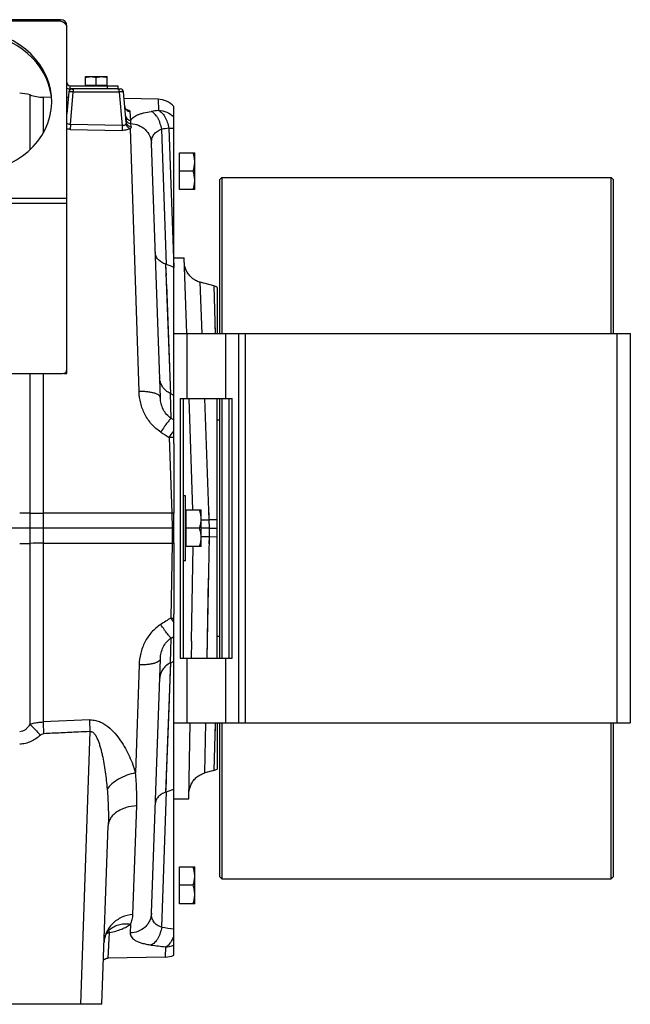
# Model space of a CAD drawing. Extents: x -3089 to 1181, y 8 to 2274.
# Tile 66 of 66: x 592 to 874, y 940 to 1395. Entities that reach past the tile are written whole.
import ezdxf

# ---------------------------------------------------------------- set-up
doc = ezdxf.new("R2010")
doc.units = 0
doc.header["$LTSCALE"] = 65.395
doc.layers.get('0').update_dxf_attribs({"linetype": 'CONTINUOUS'})
doc.layers.add('3_ALL_AXES', color=7, linetype='CONTINUOUS')

msp = doc.modelspace()

# ---------------------------------------------------------------- linework, layer by layer
at = {"color": 3, "linetype": 'CONTINUOUS'}
for p, q in [((610.87, 1394.7), (575.37, 1394.7)), ((610.87, 1394), (610.87, 1394.7)), ((613.87, 1231.13), (613.87, 1391.7)), ((615.37, 1364.2), (637.37, 1364.2)), ((380.87, 1231.13), (611.87, 1231.13))]:
    msp.add_line(p, q, dxfattribs=at)
at = {"color": 9, "linetype": 'CONTINUOUS'}
for p, q in [((610.87, 1394), (575.37, 1394)), ((615.37, 1362.7), (615.37, 1364.2)), ((615.43, 1346.2), (616.75, 1361.28)), ((616.75, 1362.7), (616.75, 1361.28)), ((638, 1361.28), (616.75, 1361.28)), ((632.37, 1364.2), (632.37, 1362.7)), ((638, 1361.28), (638, 1362.7)), ((638, 1361.28), (639.36, 1345.74)), ((596.79, 1334.67), (596.79, 1359.92)), ((602.81, 1358.88), (602.81, 1342.22)), ((655.97, 1357.95), (656.14, 1352.74)), ((643.4, 1348.16), (643.03, 1352.32)), ((615.43, 1346.2), (615.38, 1344.01)), ((615.38, 1344.01), (639.31, 1343.55)), ((639.36, 1345.74), (615.43, 1346.2)), ((639.36, 1345.74), (639.31, 1343.55)), ((647.2, 1222.85), (643.17, 1344.41)), ((643.56, 1345.24), (643.44, 1346.7)), ((659.82, 1281.54), (657.64, 1344.08)), ((660.97, 1344.51), (663.21, 1280.25)), ((613.87, 1312.03), (378.87, 1312.03)), ((613.87, 1309.74), (378.87, 1309.74)), ((661.82, 1221.83), (659.6, 1281.62)), ((659.8, 1276.3), (659.6, 1281.62)), ((661.36, 1234.14), (659.95, 1272.36)), ((676.38, 1249.7), (675.48, 1273.35)), ((681.67, 1271.69), (682.41, 1249.7)), ((682.27, 1253.81), (682.41, 1249.7)), ((669.22, 1249.7), (669.22, 1219.7)), ((687.22, 1219.7), (687.22, 1249.7)), ((696.22, 1249.7), (696.22, 1069.7)), ((868.22, 1069.7), (868.22, 1249.7)), ((596.79, 1069.15), (596.79, 1231.13)), ((602.81, 1231.13), (602.81, 1070.16)), ((662.06, 1210.43), (661.66, 1221.91)), ((679.64, 1163.62), (677.52, 1219.7)), ((663.22, 1209.72), (662.06, 1210.43)), ((661.15, 1201.64), (662.31, 1166.61)), ((662.31, 1166.61), (602.81, 1166.65)), ((679.64, 1163.62), (679.52, 1166.84)), ((683.22, 1163.59), (679.64, 1163.62)), ((679.78, 1159.7), (679.64, 1163.62)), ((678.65, 1099.69), (679.71, 1155.77)), ((679.65, 1152.56), (679.71, 1155.77)), ((679.71, 1155.77), (679.78, 1159.7)), ((679.71, 1155.77), (683.22, 1155.8)), ((602.81, 1152.75), (662.43, 1152.78)), ((662.43, 1152.78), (661.86, 1118.21)), ((679.17, 1127.31), (679.35, 1136.65)), ((678.65, 1099.7), (679.17, 1127.31)), ((661.66, 1097.48), (662.06, 1108.97)), ((662.06, 1108.97), (663.22, 1109.67)), ((659.6, 1037.77), (661.82, 1097.57)), ((661.7, 1094.42), (661.82, 1097.57)), ((669.22, 1099.7), (669.22, 1069.7)), ((687.22, 1069.7), (687.22, 1099.7)), ((647.2, 1096.54), (645.54, 1046.62)), ((661.04, 1076.53), (661.7, 1094.42)), ((677.64, 1046.62), (678.08, 1069.7)), ((682.41, 1069.69), (681.67, 1047.7)), ((682.41, 1069.7), (682.16, 1062.27)), ((624.47, 1065.74), (620.07, 939.7)), ((657.64, 975.31), (659.82, 1037.85)), ((644.33, 981.25), (646.09, 1031.43)), ((633.66, 974.28), (633.66, 974.28)), ((643.23, 976.77), (643.09, 972.69)), ((632.93, 961.04), (633.55, 972.81)), ((659.34, 966.25), (659.26, 961.5))]:
    msp.add_line(p, q, dxfattribs=at)
at = {"color": 7, "linetype": 'CONTINUOUS'}
for p, q in [((613.77, 1391.7), (613.87, 1391.7)), ((637.25, 1362.7), (615.37, 1362.7)), ((622.37, 1364.2), (622.37, 1364.4)), ((622.37, 1364.4), (632.37, 1364.4)), ((632.37, 1364.2), (632.37, 1364.4)), ((637.37, 1364.2), (637.37, 1362.7)), ((684.42, 1320.7), (685.42, 1321.7)), ((684.42, 1320.7), (684.42, 1249.7)), ((685.42, 1321.7), (865.42, 1321.7)), ((685.42, 1321.7), (685.42, 1249.7)), ((866.42, 1320.7), (865.42, 1321.7)), ((865.42, 1249.7), (865.42, 1321.7)), ((866.42, 1249.7), (866.42, 1320.7)), ((663.22, 1249.7), (874.22, 1249.7)), ((663.22, 1198.87), (663.22, 1249.7)), ((693.22, 1249.7), (693.22, 1069.7)), ((874.22, 1249.7), (874.22, 1069.7)), ((612.37, 1231.13), (612.37, 1231.2)), ((612.37, 1231.13), (613.87, 1231.13)), ((666.22, 1219.7), (690.22, 1219.7)), ((666.22, 1219.7), (666.22, 1099.7)), ((667.72, 1099.7), (667.72, 1219.7)), ((684.42, 1219.7), (684.42, 1099.7)), ((685.42, 1219.7), (685.42, 1099.7)), ((688.72, 1219.7), (688.72, 1099.7)), ((690.22, 1099.7), (690.22, 1219.7)), ((663.22, 1152.77), (663.22, 1166.64)), ((663.22, 1069.7), (663.22, 1119.97)), ((666.22, 1099.7), (690.22, 1099.7)), ((663.22, 1069.7), (874.22, 1069.7)), ((684.42, 1069.7), (684.42, 998.7)), ((685.42, 1069.7), (685.42, 997.7)), ((865.42, 997.7), (865.42, 1069.7)), ((866.42, 998.7), (866.42, 1069.7)), ((684.42, 998.7), (685.42, 997.7)), ((685.42, 997.7), (865.42, 997.7)), ((866.42, 998.7), (865.42, 997.7))]:
    msp.add_line(p, q, dxfattribs=at)
at = {"color": 6, "linetype": 'CONTINUOUS'}
for p, q in [((614.75, 1361.33), (613.87, 1351.27)), ((637.25, 1362.7), (638.5, 1362.7)), ((641.21, 1347.36), (639.99, 1361.33)), ((606.7, 1358.81), (602.81, 1358.88)), ((614.52, 1358.67), (613.87, 1358.69)), ((655.97, 1357.95), (640.26, 1358.22)), ((663.22, 1249.7), (663.22, 1354.65)), ((657.02, 1220.02), (652.91, 1337.64)), ((665.92, 1333.2), (672.92, 1333.2)), ((672.92, 1316.2), (672.92, 1333.2)), ((672.16, 1324.7), (665.92, 1324.7)), ((672.92, 1316.2), (665.92, 1316.2)), ((663.22, 1284.7), (668.01, 1284.7)), ((669.23, 1249.7), (668.01, 1284.7)), ((663.22, 1280.24), (663.21, 1280.25)), ((681.67, 1271.69), (675.48, 1273.35)), ((683.22, 1270.98), (683.22, 1249.7)), ((663.22, 1221.1), (661.82, 1221.83)), ((672.08, 1168.2), (670.28, 1219.7)), ((683.22, 1099.7), (683.22, 1219.7)), ((684.42, 1209.7), (683.22, 1209.7)), ((663.22, 1198.87), (663.22, 1166.64)), ((668.72, 1174.7), (667.72, 1174.7)), ((668.72, 1144.7), (668.72, 1174.7)), ((668.92, 1168.2), (675.92, 1168.2)), ((675.92, 1151.2), (675.92, 1168.2)), ((662.55, 1159.7), (321.37, 1159.7)), ((675.16, 1159.7), (668.92, 1159.7)), ((679.78, 1159.7), (683.22, 1159.7)), ((663.22, 1152.77), (663.22, 1119.97)), ((675.92, 1151.2), (668.92, 1151.2)), ((671.46, 1107.59), (672.22, 1151.2)), ((668.72, 1144.7), (667.72, 1144.7)), ((684.42, 1109.7), (683.22, 1109.7)), ((652.91, 981.76), (657.02, 1099.37)), ((661.82, 1097.57), (663.22, 1098.29)), ((624.21, 1071.11), (602.81, 1070.16)), ((663.22, 962.4), (663.22, 1069.7)), ((670.19, 1034.7), (670.8, 1069.7)), ((683.22, 1069.7), (683.22, 1048.42)), ((681.67, 1047.7), (677.64, 1046.62)), ((663.22, 1034.7), (670.19, 1034.7)), ((630.05, 939.7), (632.93, 1022.3)), ((665.92, 1003.2), (672.92, 1003.2)), ((672.92, 986.2), (672.92, 1003.2)), ((672.16, 994.7), (665.92, 994.7)), ((672.92, 986.2), (665.92, 986.2)), ((659.26, 961.5), (632.93, 961.04)), ((630.05, 939.7), (554.7, 939.7))]:
    msp.add_line(p, q, dxfattribs=at)
at = {"color": 2, "linetype": 'CONTINUOUS'}
for p, q in [((665.92, 1316.2), (665.92, 1333.2)), ((662.31, 1166.61), (662.55, 1159.7)), ((668.92, 1151.2), (668.92, 1168.2)), ((662.55, 1159.7), (662.43, 1152.78)), ((671.46, 1107.4), (671.33, 1099.7)), ((671.46, 1107.46), (671.46, 1107.4)), ((665.92, 986.2), (665.92, 1003.2))]:
    msp.add_line(p, q, dxfattribs=at)
at = {"color": 6, "linetype": 'CONTINUOUS'}
for points in [[(614.21, 1355.09), (614.2, 1355.04), (614.18, 1354.9), (614.15, 1354.75), (614.11, 1354.62), (614.07, 1354.48), (614.01, 1354.36), (613.96, 1354.24), (613.89, 1354.13), (613.87, 1354.1)], [(641.49, 1352.98), (641.5, 1352.97), (641.5, 1352.97), (641.49, 1352.98), (641.48, 1352.99), (641.45, 1353), (641.42, 1353.03), (641.38, 1353.05), (641.33, 1353.09), (641.28, 1353.13), (641.22, 1353.18), (641.16, 1353.25), (641.09, 1353.32), (641.02, 1353.4), (640.96, 1353.49), (640.89, 1353.59), (640.83, 1353.7), (640.77, 1353.82), (640.72, 1353.94), (640.68, 1354.07), (640.64, 1354.21), (640.61, 1354.35), (640.59, 1354.49), (640.59, 1354.53)], [(675.48, 1273.35), (675.14, 1273.45), (674.67, 1273.61), (674.2, 1273.79), (673.75, 1273.99), (673.31, 1274.22), (672.88, 1274.46), (672.47, 1274.73), (672.06, 1275.02), (671.67, 1275.33), (671.3, 1275.65), (670.95, 1276), (670.61, 1276.36), (670.29, 1276.73), (669.99, 1277.13), (669.71, 1277.53), (669.44, 1277.96), (669.2, 1278.39), (668.99, 1278.83), (668.79, 1279.29), (668.62, 1279.75), (668.47, 1280.22), (668.34, 1280.7), (668.24, 1281.19), (668.16, 1281.68), (668.11, 1282.17), (668.08, 1282.66)], [(670.23, 1037.14), (670.25, 1037.64), (670.3, 1038.14), (670.37, 1038.63), (670.47, 1039.13), (670.59, 1039.61), (670.74, 1040.09), (670.9, 1040.57), (671.1, 1041.03), (671.31, 1041.48), (671.55, 1041.93), (671.81, 1042.35), (672.09, 1042.77), (672.39, 1043.17), (672.71, 1043.56), (673.05, 1043.93), (673.41, 1044.28), (673.79, 1044.61), (674.18, 1044.92), (674.59, 1045.22), (675.01, 1045.49), (675.44, 1045.74), (675.89, 1045.97), (676.35, 1046.18), (676.81, 1046.36), (677.29, 1046.52), (677.64, 1046.62)], [(631.05, 968.36), (631.08, 968.88), (631.15, 969.45), (631.25, 969.99), (631.38, 970.5), (631.53, 971), (631.7, 971.46), (631.9, 971.9), (632.11, 972.32), (632.34, 972.72), (632.59, 973.09), (632.85, 973.44), (633.13, 973.76), (633.43, 974.07), (633.66, 974.28)], [(633.66, 974.28), (633.73, 974.34), (633.82, 974.41), (633.88, 974.46), (633.92, 974.49), (633.94, 974.5), (633.94, 974.5)], [(633.94, 974.5), (633.94, 974.5), (633.91, 974.48), (633.86, 974.46), (633.79, 974.42)], [(630.76, 960.06), (630.8, 960.1), (630.94, 960.25), (631.1, 960.38), (631.27, 960.51), (631.45, 960.62), (631.64, 960.73), (631.83, 960.81), (632.03, 960.89), (632.23, 960.95), (632.43, 960.99), (632.64, 961.02), (632.85, 961.04), (632.93, 961.04)]]:
    msp.add_lwpolyline(points, dxfattribs=at)
at = {"color": 9, "linetype": 'CONTINUOUS'}
for points in [[(659.8, 1043.09), (659.87, 1045.02), (661.04, 1076.53)], [(659.6, 1037.77), (659.67, 1039.47), (659.8, 1043.09)]]:
    msp.add_lwpolyline(points, dxfattribs=at)
at = {"color": 3, "linetype": 'CONTINUOUS'}
for centre, radius, start, end in [((610.87, 1391.7), 3, 0, 90), ((611.66, 1391.02), 2.21, 12.8186, 18.9884), ((611.77, 1391.05), 2.1, 0.0682, 12.8167), ((615.37, 1365.7), 1.5, 180, 270), ((611.87, 1233.13), 2, 270, 360)]:
    msp.add_arc(centre, radius, start, end, dxfattribs=at)
at = {"color": 6, "linetype": 'CONTINUOUS'}
for centre, radius, start, end in [((592.02, 1345.7), 15, 71.4329, 90), ((616.25, 1361.2), 1.5, 90, 175), ((638.5, 1361.2), 1.5, 5, 90), ((603.16, 1378.88), 20, 251.4329, 269), ((655.79, 1347.95), 10, 42.0115, 89), ((655.03, 1268.98), 13.44, 69.1259, 70.1205), ((73.19, -257.23), 1646.8, 69.00524, 69.13144), ((680.38, 1266.86), 5, 55.3143, 75), ((642.15, 1183.92), 42.71, 62.5798, 62.8254), ((642.16, 1135.47), 42.7, 297.1746, 297.4203), ((680.38, 1052.53), 5, 285, 304.6857), ((655.03, 1050.41), 13.44, 289.8795, 290.8742), ((73.22, 2576.55), 1646.73, 290.86856, 290.99526), ((659.09, 971.5), 10, 271, 294.4345)]:
    msp.add_arc(centre, radius, start, end, dxfattribs=at)
at = {"color": 7, "linetype": 'CONTINUOUS'}
msp.add_arc((615.37, 1365.7), 3, 239.9802, 270, dxfattribs=at)
at = {"color": 9, "linetype": 'CONTINUOUS'}
for centre, radius, start, end in [((611.85, 1355.29), 2.36, 328.7673, 354.9704), ((639.32, 1343.03), 10.33, 78.8605, 79.3378), ((639.51, 1344), 9.34, 77.4982, 78.8756), ((713.97, 913.94), 442.59, 97.5082, 97.9429), ((718.22, 883.85), 464.2, 97.085, 97.4991), ((662.53, 1155.21), 46.45, 89.1483, 91.7048), ((592.1, 762.45), 404.27, 89.3347, 90.0116), ((603.12, 1718.26), 551.61, 269.3426, 269.9678), ((671.52, 1450.63), 287.12, 270.8791, 271.6218), ((677.42, 940.17), 215.62, 89.3921, 90.3994), ((592.04, 1567.87), 415.18, 269.9973, 270.6564), ((603.04, 615.6), 537.14, 90.0238, 90.6658), ((640.57, 966.31), 10.55, 128.928, 130.8857), ((640.59, 966.28), 10.58, 128.509, 128.9288), ((718.42, 1437.11), 465.78, 262.5013, 263.1938), ((714.22, 1407.28), 444.44, 262.0577, 262.9065), ((659.18, 976.45), 10.2, 270.9096, 293.3616)]:
    msp.add_arc(centre, radius, start, end, dxfattribs=at)
at = {"color": 2, "linetype": 'CONTINUOUS'}
for centre, radius, start, end in [((672.24, 877.09), 289.69, 91.7834, 91.9636), ((667.27, 1440.18), 287.43, 269.0356, 269.1934), ((739.02, 1166.89), 91.23, 212.2466, 213.8188), ((662.48, 1165.29), 47.09, 269.2464, 270.9069), ((659.22, 1107.81), 12.25, 358.3953, 358.9998)]:
    msp.add_arc(centre, radius, start, end, dxfattribs=at)
at = {"color": 3, "linetype": 'CONTINUOUS'}
msp.add_ellipse((566.87, 1356.94), major_axis=(40, 0), ratio=0.8391, start_param=1.759451, end_param=7.639835, dxfattribs=at)
at = {"color": 7, "linetype": 'CONTINUOUS'}
msp.add_ellipse((566.87, 1355.79), major_axis=(40, 0), ratio=0.8391, start_param=6.300307, end_param=7.639835, dxfattribs=at)
at = {"color": 3, "linetype": 'CONTINUOUS'}
msp.add_open_spline([(613.76, 1391.74), (613.67, 1392), (613.38, 1392.51), (612.73, 1393.14), (611.87, 1393.66), (611.22, 1393.9), (610.87, 1394)], degree=3, knots=[0, 0, 0, 0, 0.214087, 0.45114, 0.714028, 1, 1, 1, 1], dxfattribs=at)
at = {"color": 9, "linetype": 'CONTINUOUS'}
for points, knots in [([(616.75, 1361.28), (616.62, 1361.28), (616.36, 1361.3), (616, 1361.32), (615.66, 1361.33), (615.36, 1361.35), (615.14, 1361.35), (615, 1361.35), (614.91, 1361.35), (614.85, 1361.35), (614.8, 1361.34), (614.77, 1361.34), (614.75, 1361.33), (614.75, 1361.33)], [0, 0, 0, 0, 0.194613, 0.38166, 0.554032, 0.705141, 0.829236, 0.879639, 0.921621, 0.954803, 0.978902, 0.993802, 1, 1, 1, 1]), ([(616.3, 1362.51), (616.31, 1362.52), (616.35, 1362.57), (616.39, 1362.62), (616.43, 1362.65)], [0, 0, 0, 0, 0.283671, 1, 1, 1, 1]), ([(639.99, 1361.33), (639.99, 1361.33), (639.97, 1361.34), (639.95, 1361.34), (639.9, 1361.35), (639.83, 1361.35), (639.75, 1361.35), (639.61, 1361.35), (639.39, 1361.35), (639.09, 1361.33), (638.75, 1361.32), (638.38, 1361.3), (638.13, 1361.28), (638, 1361.28)], [0, 0, 0, 0, 0.006198, 0.021098, 0.045197, 0.078379, 0.120361, 0.170764, 0.294859, 0.445968, 0.618339, 0.805387, 1, 1, 1, 1]), ([(640.59, 1354.53), (640.61, 1354.25), (640.77, 1353.66), (641.33, 1352.92), (642.13, 1352.44), (642.74, 1352.33), (643.03, 1352.32)], [0, 0, 0, 0, 0.238275, 0.495389, 0.755341, 1, 1, 1, 1]), ([(641.53, 1353.12), (641.74, 1353.07), (642.11, 1352.97), (642.53, 1352.81), (642.79, 1352.66), (642.94, 1352.54), (643.03, 1352.41), (643.03, 1352.32)], [0, 0, 0, 0, 0.363565, 0.650758, 0.764329, 0.858541, 1, 1, 1, 1]), ([(643.4, 1348.16), (643.53, 1348.41), (643.85, 1348.91), (644.53, 1349.56), (645.42, 1350.17), (646.51, 1350.72), (647.81, 1351.21), (649.91, 1351.81), (651.62, 1352.12), (652.81, 1352.29)], [0, 0, 0, 0, 0.078586, 0.166306, 0.266322, 0.380857, 0.511278, 0.658178, 1, 1, 1, 1]), ([(657.64, 1344.08), (657.48, 1344.99), (657.14, 1346.35), (656.47, 1348.07), (655.87, 1349.27), (655.18, 1350.33), (654.25, 1351.42), (653.4, 1352.05), (652.81, 1352.29)], [0, 0, 0, 0, 0.282313, 0.424186, 0.561135, 0.68938, 0.806154, 1, 1, 1, 1]), ([(656.14, 1352.74), (656.73, 1352.51), (657.56, 1351.91), (658.48, 1350.84), (659.41, 1349.44), (660.34, 1347.32), (660.8, 1345.48), (660.97, 1344.51)], [0, 0, 0, 0, 0.190874, 0.303004, 0.426133, 0.700475, 1, 1, 1, 1]), ([(656.14, 1352.74), (657.45, 1352.72), (660.09, 1352.17), (662.31, 1350.65), (663.22, 1349.72)], [0, 0, 0, 0, 0.501987, 1, 1, 1, 1]), ([(615.43, 1346.2), (615.12, 1346.18), (614.51, 1346.28), (614.03, 1346.67), (613.87, 1346.9)], [0, 0, 0, 0, 0.522733, 1, 1, 1, 1]), ([(640.96, 1350.32), (640.98, 1350.04), (641.14, 1349.46), (641.7, 1348.74), (642.5, 1348.27), (643.11, 1348.16), (643.4, 1348.16)], [0, 0, 0, 0, 0.23584, 0.491844, 0.752859, 1, 1, 1, 1]), ([(641.21, 1347.36), (641.23, 1347.21), (641.22, 1346.9), (641.11, 1346.61), (641.04, 1346.48)], [0, 0, 0, 0, 0.502147, 1, 1, 1, 1]), ([(641.09, 1348.83), (641.11, 1348.56), (641.22, 1348.15), (641.52, 1347.67), (641.93, 1347.22), (642.57, 1346.83), (643.16, 1346.71), (643.44, 1346.7)], [0, 0, 0, 0, 0.235276, 0.361613, 0.491334, 0.751877, 1, 1, 1, 1]), ([(641.21, 1347.36), (641.24, 1347.09), (641.35, 1346.68), (641.65, 1346.2), (642.05, 1345.77), (642.69, 1345.38), (643.27, 1345.26), (643.56, 1345.24)], [0, 0, 0, 0, 0.234546, 0.360584, 0.490145, 0.750947, 1, 1, 1, 1]), ([(643.44, 1346.7), (643.43, 1346.82), (643.4, 1347.31), (643.39, 1347.8), (643.4, 1348.16)], [0, 0, 0, 0, 0.256977, 1, 1, 1, 1]), ([(615.38, 1344.01), (615.26, 1344.02), (614.75, 1344.04), (614.24, 1344.09), (613.87, 1344.15)], [0, 0, 0, 0, 0.254891, 1, 1, 1, 1]), ([(643.17, 1344.41), (642.96, 1344.26), (642.45, 1344), (641.55, 1343.73), (640.48, 1343.57), (639.71, 1343.55), (639.31, 1343.55)], [0, 0, 0, 0, 0.188281, 0.425419, 0.701926, 1, 1, 1, 1]), ([(641.04, 1346.48), (640.97, 1346.35), (640.78, 1346.1), (640.38, 1345.84), (639.89, 1345.7), (639.53, 1345.71), (639.36, 1345.74)], [0, 0, 0, 0, 0.229195, 0.468762, 0.725508, 1, 1, 1, 1]), ([(641.04, 1346.48), (641.17, 1345.98), (641.71, 1345.04), (642.67, 1344.5), (643.17, 1344.41)], [0, 0, 0, 0, 0.508228, 1, 1, 1, 1]), ([(643.56, 1345.24), (643.56, 1345.17), (643.55, 1345.03), (643.45, 1344.72), (643.29, 1344.53), (643.17, 1344.41)], [0, 0, 0, 0, 0.224483, 0.457296, 1, 1, 1, 1]), ([(643.44, 1346.7), (644.63, 1346.64), (647.05, 1346.12), (650.2, 1344.11), (652.33, 1341.1), (652.87, 1338.76), (652.91, 1337.64)], [0, 0, 0, 0, 0.247793, 0.509381, 0.765181, 1, 1, 1, 1]), ([(652.91, 1337.64), (652.88, 1338.34), (653.01, 1339.74), (653.89, 1341.68), (655.5, 1343.21), (656.88, 1343.84), (657.64, 1344.08)], [0, 0, 0, 0, 0.244986, 0.480009, 0.725133, 1, 1, 1, 1]), ([(663.22, 1344.31), (663.05, 1344.33), (662.3, 1344.42), (661.55, 1344.48), (660.97, 1344.51)], [0, 0, 0, 0, 0.228595, 1, 1, 1, 1]), ([(657.02, 1220.02), (657.01, 1220.11), (656.98, 1220.31), (656.84, 1220.6), (656.61, 1220.89), (656.14, 1221.29), (655.31, 1221.75), (654.04, 1222.18), (652.5, 1222.52), (650.79, 1222.75), (649, 1222.87), (647.79, 1222.87), (647.2, 1222.85)], [0, 0, 0, 0, 0.026377, 0.055443, 0.088908, 0.128054, 0.226221, 0.351733, 0.500429, 0.664337, 0.833881, 1, 1, 1, 1]), ([(657.23, 1204.14), (655.66, 1205.15), (652.81, 1207.62), (649.68, 1212.25), (647.76, 1217.43), (647.26, 1221.05), (647.2, 1222.85)], [0, 0, 0, 0, 0.254305, 0.506009, 0.75459, 1, 1, 1, 1]), ([(662.06, 1210.43), (661.27, 1210.94), (659.83, 1212.21), (658.26, 1214.58), (657.3, 1217.24), (657.05, 1219.09), (657.02, 1220.02)], [0, 0, 0, 0, 0.252139, 0.503349, 0.752813, 1, 1, 1, 1]), ([(662.06, 1210.43), (661.96, 1210.38), (661.72, 1210.2), (661.33, 1209.82), (660.84, 1209.25), (660.24, 1208.5), (659.55, 1207.58), (658.52, 1206.12), (657.75, 1204.95), (657.23, 1204.14)], [0, 0, 0, 0, 0.04236, 0.10998, 0.204987, 0.326555, 0.472393, 0.637414, 1, 1, 1, 1]), ([(661.15, 1201.64), (661.33, 1201.92), (662, 1202.97), (662.7, 1204.01), (663.22, 1204.77)], [0, 0, 0, 0, 0.264595, 1, 1, 1, 1]), ([(657.23, 1115.25), (655.66, 1114.25), (652.81, 1111.78), (649.68, 1107.14), (647.76, 1101.97), (647.26, 1098.34), (647.2, 1096.54)], [0, 0, 0, 0, 0.254305, 0.506008, 0.754589, 1, 1, 1, 1]), ([(662.06, 1108.97), (661.96, 1109.01), (661.72, 1109.19), (661.33, 1109.57), (660.84, 1110.14), (660.24, 1110.89), (659.55, 1111.81), (658.52, 1113.27), (657.75, 1114.44), (657.23, 1115.25)], [0, 0, 0, 0, 0.04236, 0.10998, 0.204987, 0.326555, 0.472393, 0.637414, 1, 1, 1, 1]), ([(657.02, 1099.37), (657.05, 1100.3), (657.3, 1102.16), (658.26, 1104.81), (659.83, 1107.19), (661.27, 1108.45), (662.06, 1108.97)], [0, 0, 0, 0, 0.247187, 0.496651, 0.747861, 1, 1, 1, 1]), ([(657.02, 1099.37), (657.01, 1099.28), (656.98, 1099.08), (656.84, 1098.79), (656.61, 1098.51), (656.14, 1098.1), (655.3, 1097.65), (654.04, 1097.21), (652.5, 1096.87), (650.79, 1096.64), (649, 1096.53), (647.79, 1096.53), (647.2, 1096.54)], [0, 0, 0, 0, 0.026378, 0.05545, 0.088921, 0.128074, 0.226254, 0.351772, 0.500465, 0.664364, 0.833895, 1, 1, 1, 1]), ([(596.79, 1069.15), (597.28, 1069.31), (598.5, 1069.66), (600.13, 1069.96), (601.66, 1070.12), (602.43, 1070.15), (602.81, 1070.16)], [0, 0, 0, 0, 0.247909, 0.622774, 0.811227, 1, 1, 1, 1]), ([(602.81, 1070.16), (602.83, 1069.73), (602.92, 1067.91), (603.01, 1066.1), (603.08, 1064.73)], [0, 0, 0, 0, 0.239225, 1, 1, 1, 1]), ([(624.21, 1071.11), (625, 1071.15), (626.59, 1071.05), (628.86, 1070.4), (630.94, 1069.37), (633.42, 1067.65), (636.07, 1065.06), (638.7, 1061.59), (640.91, 1057.96), (642.77, 1054.23), (644.32, 1050.46), (645.17, 1047.9), (645.54, 1046.62)], [0, 0, 0, 0, 0.068638, 0.136597, 0.203498, 0.269294, 0.397854, 0.523317, 0.646124, 0.766471, 0.884427, 1, 1, 1, 1]), ([(624.21, 1071.11), (624.23, 1070.67), (624.32, 1068.88), (624.41, 1067.09), (624.47, 1065.74)], [0, 0, 0, 0, 0.24509, 1, 1, 1, 1]), ([(596.79, 1069.15), (596.48, 1068.67), (595.83, 1067.78), (594.7, 1066.64), (593.43, 1065.86), (592.47, 1065.66), (592.02, 1065.66)], [0, 0, 0, 0, 0.27876, 0.538585, 0.777266, 1, 1, 1, 1]), ([(596.79, 1069.15), (597.17, 1068.76), (598.78, 1067.07), (600.37, 1065.36), (601.57, 1064.03)], [0, 0, 0, 0, 0.232176, 1, 1, 1, 1]), ([(601.57, 1064.03), (601.79, 1064.23), (602.25, 1064.56), (602.81, 1064.71), (603.08, 1064.73)], [0, 0, 0, 0, 0.526729, 1, 1, 1, 1]), ([(624.47, 1065.74), (624.65, 1065.77), (625.02, 1065.77), (625.56, 1065.58), (626.06, 1065.23), (626.7, 1064.57), (627.39, 1063.48), (628.09, 1061.99), (628.71, 1060.34), (629.25, 1058.58), (629.74, 1056.75), (630.33, 1054.23), (630.96, 1051.01), (631.57, 1047.09), (632.07, 1043.12), (632.33, 1040.47), (632.44, 1039.14)], [0, 0, 0, 0, 0.018546, 0.037641, 0.05845, 0.081425, 0.133217, 0.190897, 0.252396, 0.316399, 0.382081, 0.448968, 0.584972, 0.722719, 0.861263, 1, 1, 1, 1]), ([(601.57, 1064.03), (600.91, 1063.44), (599.52, 1062.34), (597.2, 1061.02), (594.68, 1060.15), (592.9, 1059.95), (592.02, 1059.95)], [0, 0, 0, 0, 0.249948, 0.499941, 0.749981, 1, 1, 1, 1]), ([(645.54, 1046.62), (644.19, 1046.36), (641.49, 1045.62), (637.78, 1043.93), (634.67, 1041.78), (633.04, 1040.03), (632.44, 1039.14)], [0, 0, 0, 0, 0.268856, 0.540996, 0.790774, 1, 1, 1, 1]), ([(646.09, 1031.43), (646.13, 1032.67), (646.17, 1035.16), (646.09, 1038.92), (645.89, 1042.75), (645.67, 1045.33), (645.54, 1046.62)], [0, 0, 0, 0, 0.243246, 0.490764, 0.742876, 1, 1, 1, 1]), ([(632.44, 1039.14), (632.69, 1036.31), (633.03, 1030.7), (633.03, 1025.08), (632.93, 1022.3)], [0, 0, 0, 0, 0.504801, 1, 1, 1, 1]), ([(646.09, 1031.43), (644.42, 1031.34), (641.94, 1030.92), (638.86, 1029.75), (636.81, 1028.6), (635.13, 1027.2), (633.9, 1025.64), (633.14, 1023.99), (632.95, 1022.85), (632.93, 1022.3)], [0, 0, 0, 0, 0.287038, 0.429591, 0.565138, 0.690273, 0.803613, 0.906026, 1, 1, 1, 1]), ([(644.33, 981.25), (642.58, 981.08), (639.09, 980.18), (635.37, 977.65), (633.15, 974.97), (631.97, 972.8), (631.26, 970.58), (631.07, 969.09), (631.05, 968.36)], [0, 0, 0, 0, 0.261971, 0.526914, 0.654748, 0.776738, 0.891951, 1, 1, 1, 1]), ([(652.91, 981.76), (652.89, 981.2), (652.74, 980.05), (652.17, 978.36), (651.24, 976.75), (649.55, 974.84), (646.8, 973.16), (644.3, 972.7), (643.09, 972.69)], [0, 0, 0, 0, 0.113957, 0.234781, 0.36129, 0.491697, 0.753227, 1, 1, 1, 1]), ([(643.23, 976.77), (643.4, 977.12), (643.71, 977.82), (644.15, 979.31), (644.31, 980.47), (644.33, 981.25)], [0, 0, 0, 0, 0.249604, 0.498626, 1, 1, 1, 1]), ([(657.64, 975.31), (656.88, 975.55), (655.5, 976.18), (653.89, 977.71), (653.01, 979.65), (652.88, 981.05), (652.91, 981.76)], [0, 0, 0, 0, 0.274867, 0.519991, 0.755014, 1, 1, 1, 1]), ([(633.55, 972.81), (633.5, 973.01), (633.41, 973.35), (633.24, 973.68), (633.15, 973.79)], [0, 0, 0, 0, 0.585901, 1, 1, 1, 1]), ([(633.55, 972.81), (634.55, 973.03), (636.44, 973.5), (639.08, 974.4), (641.34, 975.46), (642.66, 976.31), (643.23, 976.77)], [0, 0, 0, 0, 0.290232, 0.555247, 0.792131, 1, 1, 1, 1]), ([(634, 974.56), (634.62, 975.05), (635.99, 975.91), (638.3, 976.72), (640.75, 977.02), (642.41, 976.9), (643.23, 976.77)], [0, 0, 0, 0, 0.243543, 0.492798, 0.745946, 1, 1, 1, 1]), ([(657.64, 975.31), (657.48, 974.4), (657.14, 973.05), (656.47, 971.33), (655.88, 970.14), (655.19, 969.08), (654.26, 967.98), (653.41, 967.34), (652.81, 967.11)], [0, 0, 0, 0, 0.281132, 0.422742, 0.559668, 0.688114, 0.805246, 1, 1, 1, 1]), ([(632.21, 972.49), (632.32, 972.55), (632.74, 972.73), (633.21, 972.81), (633.55, 972.81)], [0, 0, 0, 0, 0.260116, 1, 1, 1, 1]), ([(643.09, 972.69), (643.08, 972.37), (643.16, 971.71), (643.61, 970.78), (644.38, 969.94), (645.47, 969.18), (646.87, 968.51), (648.58, 967.94), (650.6, 967.46), (652.04, 967.21), (652.81, 967.11)], [0, 0, 0, 0, 0.079007, 0.160768, 0.252528, 0.360094, 0.487322, 0.636302, 0.807535, 1, 1, 1, 1]), ([(659.34, 966.25), (660.19, 966.56), (661.35, 967.59), (662.5, 969.34), (663, 970.42), (663.22, 971.01)], [0, 0, 0, 0, 0.432645, 0.701209, 1, 1, 1, 1])]:
    msp.add_open_spline(points, degree=3, knots=knots, dxfattribs=at)
at = {"color": 6, "linetype": 'CONTINUOUS'}
for points, knots in [([(672.92, 1328.95), (672.92, 1329.67), (672.78, 1331.11), (672.39, 1332.51), (672.16, 1333.2)], [0, 0, 0, 0, 0.498124, 1, 1, 1, 1]), ([(672.16, 1324.7), (672.39, 1325.38), (672.78, 1326.78), (672.92, 1328.23), (672.92, 1328.95)], [0, 0, 0, 0, 0.501876, 1, 1, 1, 1]), ([(672.92, 1320.45), (672.92, 1321.17), (672.78, 1322.61), (672.39, 1324.01), (672.16, 1324.7)], [0, 0, 0, 0, 0.498124, 1, 1, 1, 1]), ([(672.16, 1316.2), (672.39, 1316.88), (672.78, 1318.28), (672.92, 1319.73), (672.92, 1320.45)], [0, 0, 0, 0, 0.501876, 1, 1, 1, 1]), ([(659.6, 1281.62), (658.88, 1281.88), (657.58, 1282.5), (656, 1283.77), (654.97, 1285.25), (654.7, 1286.36), (654.68, 1286.89)], [0, 0, 0, 0, 0.300974, 0.563355, 0.792019, 1, 1, 1, 1]), ([(661.66, 1221.91), (660.92, 1222.29), (659.56, 1223.22), (657.98, 1225.03), (656.98, 1227.11), (656.72, 1228.61), (656.69, 1229.35)], [0, 0, 0, 0, 0.267424, 0.520604, 0.763003, 1, 1, 1, 1]), ([(675.92, 1163.95), (675.92, 1164.67), (675.78, 1166.11), (675.39, 1167.51), (675.16, 1168.2)], [0, 0, 0, 0, 0.498124, 1, 1, 1, 1]), ([(675.16, 1159.7), (675.39, 1160.38), (675.78, 1161.78), (675.92, 1163.23), (675.92, 1163.95)], [0, 0, 0, 0, 0.501876, 1, 1, 1, 1]), ([(675.92, 1155.45), (675.92, 1156.17), (675.78, 1157.61), (675.39, 1159.01), (675.16, 1159.7)], [0, 0, 0, 0, 0.498124, 1, 1, 1, 1]), ([(679.78, 1159.7), (679.43, 1159.7), (678.15, 1159.69), (676.86, 1159.69), (675.92, 1159.69)], [0, 0, 0, 0, 0.27006, 1, 1, 1, 1]), ([(675.16, 1151.2), (675.39, 1151.88), (675.78, 1153.28), (675.92, 1154.73), (675.92, 1155.45)], [0, 0, 0, 0, 0.501876, 1, 1, 1, 1]), ([(661.66, 1097.48), (660.92, 1097.1), (659.56, 1096.18), (657.98, 1094.36), (656.98, 1092.28), (656.72, 1090.79), (656.69, 1090.05)], [0, 0, 0, 0, 0.267424, 0.520603, 0.763001, 1, 1, 1, 1]), ([(624.47, 1065.74), (622.69, 1065.65), (619.57, 1065.49), (615.11, 1065.29), (609.76, 1065.06), (605.75, 1064.86), (603.08, 1064.73)], [0, 0, 0, 0, 0.25, 0.4375, 0.625, 1, 1, 1, 1]), ([(659.6, 1037.77), (658.88, 1037.51), (657.58, 1036.9), (656, 1035.63), (654.97, 1034.14), (654.7, 1033.04), (654.68, 1032.51)], [0, 0, 0, 0, 0.300974, 0.563355, 0.792017, 1, 1, 1, 1]), ([(672.92, 998.95), (672.92, 999.67), (672.78, 1001.11), (672.39, 1002.51), (672.16, 1003.2)], [0, 0, 0, 0, 0.498124, 1, 1, 1, 1]), ([(672.16, 994.7), (672.39, 995.38), (672.78, 996.78), (672.92, 998.23), (672.92, 998.95)], [0, 0, 0, 0, 0.501876, 1, 1, 1, 1]), ([(672.92, 990.45), (672.92, 991.17), (672.78, 992.61), (672.39, 994.01), (672.16, 994.7)], [0, 0, 0, 0, 0.498124, 1, 1, 1, 1]), ([(672.16, 986.2), (672.39, 986.88), (672.78, 988.28), (672.92, 989.73), (672.92, 990.45)], [0, 0, 0, 0, 0.501876, 1, 1, 1, 1])]:
    msp.add_open_spline(points, degree=3, knots=knots, dxfattribs=at)
at = {"color": 9, "linetype": 'CONTINUOUS'}
for points in [[(657.23, 1204.14), (658.54, 1203.31), (659.84, 1202.47), (661.15, 1201.64)], [(661.86, 1118.21), (660.32, 1117.22), (658.77, 1116.24), (657.23, 1115.25)]]:
    msp.add_open_spline(points, degree=3, dxfattribs=at)
at = {"layer": '3_ALL_AXES', "color": 7, "linetype": 'CONTINUOUS'}
for p, q in [((622.37, 1364.4), (622.37, 1368.4)), ((622.37, 1368.4), (632.37, 1368.4)), ((627.37, 1364.4), (627.37, 1367.95)), ((632.37, 1364.4), (632.37, 1368.4))]:
    msp.add_line(p, q, dxfattribs=at)
for points, knots in [([(622.37, 1367.95), (622.78, 1368.09), (623.4, 1368.25), (624.24, 1368.38), (624.66, 1368.4), (624.87, 1368.4)], [0, 0, 0, 0, 0.501603, 0.751076, 1, 1, 1, 1]), ([(624.87, 1368.4), (625.08, 1368.4), (625.51, 1368.38), (626.35, 1368.25), (626.97, 1368.09), (627.37, 1367.95)], [0, 0, 0, 0, 0.248924, 0.498397, 1, 1, 1, 1]), ([(627.37, 1367.95), (627.78, 1368.09), (628.4, 1368.25), (629.24, 1368.38), (629.66, 1368.4), (629.87, 1368.4)], [0, 0, 0, 0, 0.501603, 0.751076, 1, 1, 1, 1]), ([(629.87, 1368.4), (630.08, 1368.4), (630.51, 1368.38), (631.35, 1368.25), (631.97, 1368.09), (632.37, 1367.95)], [0, 0, 0, 0, 0.248924, 0.498397, 1, 1, 1, 1])]:
    msp.add_open_spline(points, degree=3, knots=knots, dxfattribs=at)

doc.saveas('drawing.dxf')
